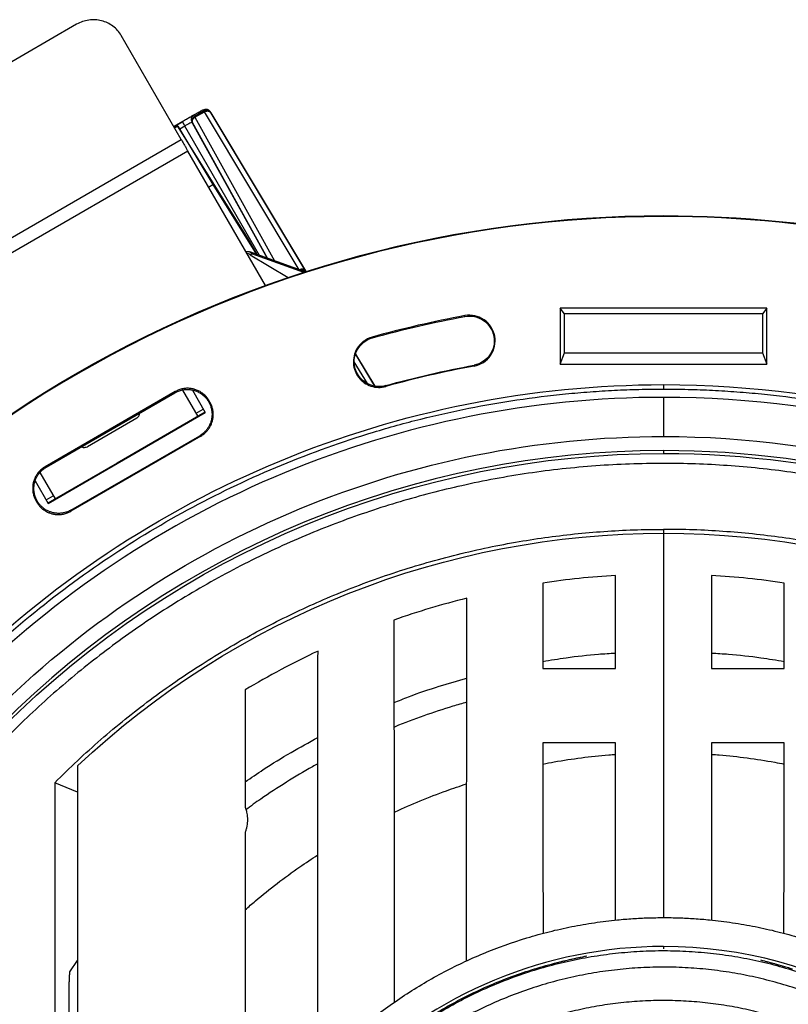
# Model space of a CAD drawing. Header units: millimetres. Extents: x 224 to 956, y 38 to 794.
# Tile 26 of 131: x 548 to 595, y 171 to 231. Entities that reach past the tile are written whole.
import ezdxf

# ---------------------------------------------------------------- set-up
doc = ezdxf.new("R2010")
doc.units = ezdxf.units.MM

msp = doc.modelspace()

# ---------------------------------------------------------------- linework, layer by layer
at = {"color": 7, "linetype": 'Continuous', "lineweight": 25}
for p, q in [((551.568, 230.363), (533.381, 219.863)), ((557.904, 223.389), (554.27, 229.683)), ((558.673, 224.848), (558.709, 224.784)), ((559.285, 225.116), (558.709, 224.784)), ((558.738, 224.734), (559.314, 225.066)), ((559.285, 225.116), (559.242, 225.191)), ((565.059, 215.496), (559.314, 225.066)), ((559.649, 225.085), (559.692, 225.011)), ((565.477, 215.386), (559.649, 225.085)), ((559.692, 225.011), (565.437, 215.44)), ((558.403, 224.725), (557.45, 224.175)), ((557.689, 224.218), (557.491, 224.104)), ((557.5, 224.088), (557.69, 224.198)), ((557.689, 224.218), (557.69, 224.198)), ((561.953, 217.376), (557.689, 224.218)), ((557.69, 224.198), (559.829, 220.661)), ((558.597, 224.378), (558.56, 224.442)), ((536.254, 210.889), (557.904, 223.389)), ((558.312, 222.683), (536.661, 210.183)), ((563.009, 214.546), (558.312, 222.683)), ((559.567, 220.509), (559.829, 220.661)), ((559.829, 220.661), (562.465, 216.432)), ((587.125, 218.725), (587.125, 218.777)), ((562.507, 216.417), (561.953, 217.376)), ((565.41, 215.371), (562.059, 216.578)), ((562.09, 216.415), (562.18, 216.474)), ((562.09, 216.415), (564.38, 215.033)), ((593.387, 213.177), (580.863, 213.177)), ((580.863, 213.177), (580.863, 209.777)), ((581.125, 212.828), (580.863, 213.177)), ((581.125, 210.477), (581.125, 212.828)), ((593.125, 212.828), (581.125, 212.828)), ((593.387, 213.177), (593.125, 212.828)), ((593.125, 212.828), (593.125, 210.477)), ((593.387, 209.777), (593.387, 213.177)), ((575.097, 212.672), (575.088, 212.724)), ((569.473, 211.427), (569.487, 211.377)), ((568.589, 210.681), (568.543, 210.708)), ((580.863, 209.777), (581.125, 210.477)), ((581.125, 210.477), (593.125, 210.477)), ((593.125, 210.477), (593.387, 209.777)), ((569.643, 208.452), (568.469, 210.407)), ((575.644, 209.722), (575.653, 209.671)), ((580.863, 209.777), (593.387, 209.777)), ((557.543, 208.124), (549.654, 203.569)), ((557.543, 208.124), (557.524, 208.052)), ((558.924, 206.622), (558.001, 208.221)), ((558.582, 208.215), (559.365, 206.858)), ((570.303, 208.435), (570.289, 208.486)), ((587.125, 208.545), (587.125, 208.277)), ((549.726, 203.55), (557.524, 208.052)), ((559.57, 207.504), (559.589, 207.575)), ((559.57, 207.504), (559.572, 207.5)), ((559.644, 207.481), (559.572, 207.5)), ((559.644, 207.481), (559.589, 207.575)), ((587.125, 207.777), (587.125, 205.406)), ((558.81, 206.819), (559.243, 207.069)), ((549.839, 201.358), (559.365, 206.858)), ((555.217, 206.507), (552.217, 204.775)), ((555.366, 206.785), (555.331, 206.804)), ((555.349, 206.814), (555.366, 206.785)), ((559.845, 206.731), (559.773, 206.751)), ((559.095, 205.435), (551.207, 200.88)), ((551.226, 200.952), (559.024, 205.454)), ((559.024, 205.454), (559.095, 205.435)), ((551.902, 204.785), (551.885, 204.814)), ((551.903, 204.825), (551.902, 204.785)), ((587.125, 204.552), (587.125, 204.377)), ((549.726, 203.55), (549.654, 203.569)), ((549.055, 202.715), (549.839, 201.358)), ((549.341, 203.221), (550.264, 201.622)), ((549.106, 201.523), (549.16, 201.429)), ((549.106, 201.523), (549.178, 201.504)), ((549.18, 201.5), (549.16, 201.429)), ((549.18, 201.5), (549.178, 201.504)), ((549.717, 201.569), (550.15, 201.819)), ((551.207, 200.88), (551.226, 200.952)), ((550.476, 200.751), (550.457, 200.679)), ((587.125, 199.549), (587.125, 176.277)), ((584.221, 191.368), (584.226, 196.992)), ((590.024, 196.992), (590.029, 191.368)), ((579.807, 196.531), (579.812, 191.368)), ((594.438, 191.368), (594.442, 196.531)), ((584.207, 176.127), (584.217, 186.856)), ((590.033, 186.856), (590.043, 176.127)), ((550.243, 184.444), (550.243, 111.11)), ((551.625, 183.867), (550.243, 184.444)), ((551.166, 172.993), (551.625, 173.682)), ((582.408, 173.951), (582.473, 173.966)), ((592.995, 173.72), (593.059, 173.702)), ((551.116, 159.059), (551.116, 171.495))]:
    msp.add_line(p, q, dxfattribs=at)
at = {"color": 8, "linetype": 'Continuous', "lineweight": 25}
for p, q in [((557.458, 224.162), (557.977, 224.462)), ((558.127, 224.202), (557.812, 224.02)), ((562.653, 216.364), (558.127, 224.202)), ((558.56, 224.442), (563.134, 216.191)), ((563.142, 216.188), (558.597, 224.378)), ((558.738, 224.734), (563.565, 216.036)), ((565.33, 215.339), (562.18, 216.474)), ((565.471, 215.384), (565.437, 215.44)), ((569.186, 208.608), (568.392, 209.93)), ((568.465, 210.392), (569.629, 208.454)), ((587.125, 199.784), (587.125, 199.549)), ((587.125, 174.527), (587.125, 174.377))]:
    msp.add_line(p, q, dxfattribs=at)
at = {"color": 7, "linetype": 'Continuous', "lineweight": 25, "flags": 128}
msp.add_lwpolyline([(559.357, 206.872), (554.022, 203.792), (549.831, 201.372)], dxfattribs=at)
at = {"color": 7, "linetype": 'Continuous', "lineweight": 25}
for points, knots in [([(554.27, 229.683), (554.2, 229.789), (554.061, 230.002), (553.774, 230.259), (553.445, 230.459), (553.08, 230.59), (552.695, 230.648), (552.304, 230.63), (551.919, 230.541), (551.685, 230.423), (551.568, 230.363)], [0, 0, 0, 0, 0.125, 0.25, 0.375, 0.5, 0.625, 0.75, 0.875, 1, 1, 1, 1]), ([(558.673, 224.848), (558.67, 224.847), (558.664, 224.846), (558.625, 224.826), (558.56, 224.791), (558.469, 224.742), (558.359, 224.68), (558.234, 224.61), (558.106, 224.536), (558.019, 224.486), (557.977, 224.462)], [0, 0, 0, 0, 0.116514, 0.240009, 0.368641, 0.500001, 0.631359, 0.759987, 0.883483, 1, 1, 1, 1]), ([(558.403, 224.725), (558.453, 224.754), (558.558, 224.815), (558.713, 224.903), (558.863, 224.988), (558.997, 225.063), (559.106, 225.123), (559.185, 225.164), (559.232, 225.188), (559.239, 225.19), (559.242, 225.191)], [0, 0, 0, 0, 0.116515, 0.24001, 0.368642, 0.500001, 0.631358, 0.759987, 0.883484, 1, 1, 1, 1]), ([(558.56, 224.442), (558.545, 224.477), (558.523, 224.53), (558.521, 224.608), (558.531, 224.669), (558.554, 224.725), (558.595, 224.792), (558.642, 224.825), (558.673, 224.848)], [0, 0, 0, 0, 0.2396977, 0.3685124, 0.5000017, 0.6314817, 0.7603059, 1, 1, 1, 1]), ([(558.709, 224.784), (558.678, 224.76), (558.615, 224.714), (558.564, 224.606), (558.552, 224.487), (558.582, 224.415), (558.597, 224.378)], [0, 0, 0, 0, 0.249996, 0.5, 0.749991, 1, 1, 1, 1]), ([(558.709, 224.784), (558.711, 224.781), (558.714, 224.776), (558.73, 224.748), (558.738, 224.734)], [0, 0, 0, 0, 0.500009, 1, 1, 1, 1]), ([(559.242, 225.191), (559.276, 225.206), (559.329, 225.229), (559.407, 225.232), (559.468, 225.223), (559.525, 225.202), (559.592, 225.161), (559.627, 225.115), (559.649, 225.085)], [0, 0, 0, 0, 0.239696, 0.368514, 0.5, 0.631482, 0.760301, 1, 1, 1, 1]), ([(559.692, 225.011), (559.669, 225.042), (559.621, 225.104), (559.512, 225.153), (559.393, 225.163), (559.321, 225.132), (559.285, 225.116)], [0, 0, 0, 0, 0.2500049, 0.5000002, 0.7499992, 1, 1, 1, 1]), ([(559.314, 225.066), (559.306, 225.08), (559.29, 225.108), (559.287, 225.113), (559.285, 225.116)], [0, 0, 0, 0, 0.499991, 1, 1, 1, 1]), ([(559.314, 225.066), (559.337, 225.078), (559.38, 225.1), (559.455, 225.116), (559.54, 225.116), (559.632, 225.085), (559.672, 225.035), (559.692, 225.011)], [0, 0, 0, 0, 0.16759, 0.307065, 0.50084, 0.750421, 1, 1, 1, 1]), ([(557.977, 224.462), (557.98, 224.458), (557.983, 224.452), (558.002, 224.419), (558.021, 224.386), (558.045, 224.344), (558.08, 224.284), (558.109, 224.235), (558.127, 224.202)], [0, 0, 0, 0, 0.239693, 0.368518, 0.500006, 0.631484, 0.760307, 1, 1, 1, 1]), ([(558.56, 224.442), (558.553, 224.44), (558.539, 224.434), (558.439, 224.379), (558.296, 224.299), (558.183, 224.235), (558.127, 224.202)], [0, 0, 0, 0, 0.250002, 0.500003, 0.750001, 1, 1, 1, 1]), ([(558.597, 224.378), (558.586, 224.408), (558.563, 224.467), (558.582, 224.563), (558.625, 224.637), (558.676, 224.694), (558.716, 224.72), (558.738, 224.734)], [0, 0, 0, 0, 0.2495788, 0.4991577, 0.6929293, 0.8323974, 1, 1, 1, 1]), ([(557.904, 223.389), (557.942, 223.324), (558.017, 223.194), (558.129, 222.999), (558.233, 222.819), (558.286, 222.728), (558.312, 222.683)], [0, 0, 0, 0, 0.249996, 0.499997, 0.750002, 1, 1, 1, 1]), ([(587.125, 76.777), (574.662, 76.777), (562.418, 80.058), (540.832, 92.521), (531.868, 101.484), (519.406, 123.07), (516.125, 135.315), (516.125, 160.24), (519.406, 172.484), (531.868, 194.07), (540.832, 203.034), (562.418, 215.496), (574.662, 218.777), (587.125, 218.777)], [0, 0, 0, 0, 0.1666667, 0.1666667, 0.3333333, 0.3333333, 0.5, 0.5, 0.6666667, 0.6666667, 0.8333333, 0.8333333, 1, 1, 1, 1]), ([(587.125, 218.725), (574.671, 218.725), (562.436, 215.446), (540.866, 202.993), (531.909, 194.036), (519.456, 172.466), (516.177, 160.231), (516.177, 135.324), (519.456, 123.089), (531.909, 101.518), (540.866, 92.562), (562.436, 80.108), (574.671, 76.83), (587.125, 76.83)], [0, 0, 0, 0, 0.1666667, 0.1666667, 0.3333333, 0.3333333, 0.5, 0.5, 0.6666667, 0.6666667, 0.8333333, 0.8333333, 1, 1, 1, 1]), ([(587.125, 218.777), (605.955, 218.777), (624.015, 211.297), (650.644, 184.667), (658.125, 166.607), (658.125, 128.947), (650.644, 110.887), (624.015, 84.258), (605.955, 76.777), (587.125, 76.777)], [0, 0, 0, 0, 0.25, 0.25, 0.5, 0.5, 0.75, 0.75, 1, 1, 1, 1]), ([(587.125, 76.83), (605.941, 76.83), (623.987, 84.305), (650.597, 110.915), (658.072, 128.961), (658.072, 166.593), (650.597, 184.64), (623.987, 211.25), (605.941, 218.725), (587.125, 218.725)], [0, 0, 0, 0, 0.25, 0.25, 0.5, 0.5, 0.75, 0.75, 1, 1, 1, 1]), ([(562.064, 216.576), (562.042, 216.583), (562, 216.596), (561.933, 216.597), (561.878, 216.589), (561.85, 216.575), (561.841, 216.571)], [0, 0, 0, 0, 0.290417, 0.580825, 0.87123, 1, 1, 1, 1]), ([(562.09, 216.415), (562.054, 216.434), (561.998, 216.465), (561.923, 216.473), (561.896, 216.475)], [0, 0, 0, 0, 0.627768, 1, 1, 1, 1]), ([(562.18, 216.474), (562.164, 216.497), (562.133, 216.542), (562.087, 216.565), (562.064, 216.576)], [0, 0, 0, 0, 0.499985, 1, 1, 1, 1]), ([(565.437, 215.44), (565.418, 215.464), (565.389, 215.501), (565.329, 215.53), (565.276, 215.544), (565.22, 215.546), (565.145, 215.537), (565.093, 215.512), (565.059, 215.496)], [0, 0, 0, 0, 0.2396529, 0.3684904, 0.4999978, 0.6315106, 0.7603455, 1, 1, 1, 1]), ([(575.653, 209.671), (576.058, 209.746), (576.417, 209.979), (576.883, 210.657), (576.972, 211.075), (576.822, 211.885), (576.589, 212.243), (575.911, 212.71), (575.493, 212.799), (575.088, 212.724)], [0, 0, 0, 0, 0.25, 0.25, 0.5, 0.5, 0.75, 0.75, 1, 1, 1, 1]), ([(575.097, 212.672), (575.488, 212.745), (575.892, 212.659), (576.548, 212.208), (576.773, 211.862), (576.918, 211.079), (576.832, 210.675), (576.381, 210.02), (576.035, 209.795), (575.644, 209.722)], [0, 0, 0, 0, 0.25, 0.25, 0.5, 0.5, 0.75, 0.75, 1, 1, 1, 1]), ([(568.543, 210.708), (568.389, 210.441), (568.318, 210.134), (568.36, 209.519), (568.472, 209.225), (568.849, 208.737), (569.106, 208.555), (569.691, 208.361), (570.006, 208.353), (570.303, 208.435)], [0, 0, 0, 0, 0.25, 0.25, 0.5, 0.5, 0.75, 0.75, 1, 1, 1, 1]), ([(570.289, 208.486), (570.002, 208.406), (569.698, 208.414), (569.132, 208.602), (568.884, 208.778), (568.52, 209.249), (568.411, 209.533), (568.371, 210.127), (568.44, 210.424), (568.589, 210.681)], [0, 0, 0, 0, 0.25, 0.25, 0.5, 0.5, 0.75, 0.75, 1, 1, 1, 1]), ([(587.125, 87.009), (571.009, 87.009), (555.551, 93.412), (532.759, 116.204), (526.357, 131.661), (526.357, 163.893), (532.759, 179.351), (555.551, 202.143), (571.009, 208.545), (587.125, 208.545)], [0, 0, 0, 0, 0.25, 0.25, 0.5, 0.5, 0.75, 0.75, 1, 1, 1, 1]), ([(587.125, 87.277), (586.877, 87.278), (586.382, 87.28), (585.64, 87.294), (584.898, 87.317), (584.156, 87.349), (583.415, 87.39), (582.674, 87.44), (581.934, 87.499), (580.456, 87.635), (578.244, 87.908), (575.317, 88.416), (572.419, 89.067), (568.602, 90.123), (563.935, 91.793), (558.559, 94.335), (553.459, 97.392), (548.682, 100.935), (544.276, 104.929), (540.282, 109.335), (536.74, 114.111), (533.683, 119.212), (531.14, 124.588), (529.137, 130.187), (527.692, 135.955), (526.819, 141.838), (526.528, 147.777), (526.819, 153.717), (527.692, 159.599), (529.137, 165.368), (531.14, 170.967), (533.683, 176.343), (536.74, 181.443), (540.282, 186.22), (544.276, 190.626), (548.682, 194.62), (553.459, 198.162), (558.559, 201.219), (563.935, 203.762), (568.602, 205.431), (572.419, 206.488), (575.317, 207.139), (578.244, 207.647), (580.701, 207.949), (582.674, 208.12), (584.156, 208.21), (585.64, 208.267), (586.63, 208.274), (587.125, 208.277)], [0, 0, 0, 0, 0.00391, 0.007817, 0.011724, 0.01563, 0.019536, 0.023443, 0.027351, 0.03126, 0.046889, 0.062518, 0.078147, 0.093775, 0.125023, 0.156272, 0.18752, 0.218768, 0.250016, 0.281264, 0.312512, 0.34376, 0.375008, 0.406256, 0.437504, 0.468752, 0.5, 0.531248, 0.562496, 0.593744, 0.624993, 0.656241, 0.687489, 0.718737, 0.749985, 0.781233, 0.812481, 0.843729, 0.874977, 0.906225, 0.921854, 0.937483, 0.953111, 0.96874, 0.976557, 0.98437, 0.992183, 1, 1, 1, 1]), ([(557.524, 208.052), (557.56, 208.072), (557.632, 208.111), (557.745, 208.158), (557.859, 208.196), (557.976, 208.225), (558.093, 208.244), (558.209, 208.253), (558.325, 208.254), (558.439, 208.245), (558.551, 208.228), (558.698, 208.195), (558.876, 208.132), (559.08, 208.024), (559.268, 207.882), (559.438, 207.709), (559.526, 207.573), (559.57, 207.504)], [0, 0, 0, 0, 0.052515, 0.104472, 0.155872, 0.206716, 0.257007, 0.306744, 0.35593, 0.404566, 0.452653, 0.500193, 0.595753, 0.693503, 0.793453, 0.895616, 1, 1, 1, 1]), ([(559.589, 207.575), (559.568, 207.61), (559.525, 207.68), (559.451, 207.778), (559.37, 207.868), (559.284, 207.951), (559.192, 208.026), (559.096, 208.092), (558.996, 208.151), (558.893, 208.2), (558.787, 208.242), (558.644, 208.286), (558.458, 208.321), (558.227, 208.329), (557.993, 208.3), (557.76, 208.236), (557.616, 208.161), (557.543, 208.124)], [0, 0, 0, 0, 0.052515, 0.104472, 0.155872, 0.206716, 0.257007, 0.306744, 0.35593, 0.404566, 0.452653, 0.500193, 0.595753, 0.693503, 0.793453, 0.895616, 1, 1, 1, 1]), ([(587.125, 208.545), (597.791, 208.545), (608.271, 205.737), (626.746, 195.07), (634.418, 187.399), (645.085, 168.924), (647.893, 158.444), (647.893, 137.111), (645.085, 126.631), (634.418, 108.156), (626.746, 100.484), (608.271, 89.817), (597.791, 87.009), (587.125, 87.009)], [0, 0, 0, 0, 0.1666667, 0.1666667, 0.3333333, 0.3333333, 0.5, 0.5, 0.6666667, 0.6666667, 0.8333333, 0.8333333, 1, 1, 1, 1]), ([(587.125, 208.277), (587.372, 208.276), (587.868, 208.275), (588.61, 208.26), (589.352, 208.238), (590.093, 208.206), (590.835, 208.165), (591.575, 208.115), (592.315, 208.056), (593.794, 207.919), (596.006, 207.647), (598.932, 207.139), (601.831, 206.488), (605.648, 205.431), (610.315, 203.762), (615.69, 201.219), (620.791, 198.162), (625.567, 194.62), (629.974, 190.626), (633.967, 186.22), (637.51, 181.443), (640.567, 176.343), (643.109, 170.967), (645.113, 165.368), (646.558, 159.599), (647.43, 153.717), (647.722, 147.777), (647.43, 141.838), (646.558, 135.955), (645.113, 130.187), (643.109, 124.588), (640.567, 119.212), (637.51, 114.111), (633.967, 109.335), (629.974, 104.929), (625.567, 100.935), (620.791, 97.392), (615.69, 94.335), (610.315, 91.793), (605.648, 90.123), (601.831, 89.067), (598.932, 88.416), (596.006, 87.908), (593.548, 87.605), (591.576, 87.435), (590.094, 87.344), (588.61, 87.288), (587.62, 87.281), (587.125, 87.277)], [0, 0, 0, 0, 0.00391, 0.007817, 0.011724, 0.01563, 0.019536, 0.023443, 0.027351, 0.03126, 0.046889, 0.062518, 0.078147, 0.093775, 0.125023, 0.156272, 0.18752, 0.218768, 0.250016, 0.281264, 0.312512, 0.34376, 0.375008, 0.406256, 0.437504, 0.468752, 0.5, 0.531248, 0.562496, 0.593744, 0.624993, 0.656241, 0.687489, 0.718737, 0.749985, 0.781233, 0.812481, 0.843729, 0.874977, 0.906225, 0.921854, 0.937483, 0.953111, 0.96874, 0.976557, 0.98437, 0.992183, 1, 1, 1, 1]), ([(587.125, 207.777), (571.212, 207.777), (555.95, 201.456), (533.447, 178.952), (527.125, 163.69), (527.125, 131.865), (533.447, 116.603), (555.95, 94.099), (571.212, 87.777), (587.125, 87.777)], [0, 0, 0, 0, 0.25, 0.25, 0.5, 0.5, 0.75, 0.75, 1, 1, 1, 1]), ([(559.572, 207.5), (559.591, 207.466), (559.628, 207.398), (559.673, 207.292), (559.71, 207.184), (559.739, 207.075), (559.759, 206.967), (559.771, 206.858), (559.772, 206.786), (559.773, 206.751)], [0, 0, 0, 0, 0.14911, 0.296131, 0.441065, 0.583916, 0.724687, 0.86338, 1, 1, 1, 1]), ([(559.845, 206.731), (559.844, 206.773), (559.841, 206.857), (559.825, 206.984), (559.798, 207.111), (559.759, 207.237), (559.708, 207.362), (559.665, 207.441), (559.644, 207.481)], [0, 0, 0, 0, 0.159592, 0.322008, 0.487251, 0.655328, 0.826242, 1, 1, 1, 1]), ([(587.125, 87.777), (597.657, 87.777), (608.004, 90.55), (626.246, 101.082), (633.82, 108.656), (644.352, 126.898), (647.125, 137.245), (647.125, 158.309), (644.352, 168.656), (633.82, 186.898), (626.246, 194.473), (608.004, 205.005), (597.657, 207.777), (587.125, 207.777)], [0, 0, 0, 0, 0.1666667, 0.1666667, 0.3333333, 0.3333333, 0.5, 0.5, 0.6666667, 0.6666667, 0.8333333, 0.8333333, 1, 1, 1, 1]), ([(555.217, 206.507), (555.246, 206.539), (555.304, 206.602), (555.354, 206.679), (555.38, 206.742), (555.371, 206.771), (555.366, 206.785)], [0, 0, 0, 0, 0.24955, 0.499476, 0.749669, 1, 1, 1, 1]), ([(559.773, 206.751), (559.772, 206.713), (559.771, 206.639), (559.757, 206.527), (559.737, 206.417), (559.708, 206.309), (559.671, 206.203), (559.626, 206.1), (559.561, 205.979), (559.47, 205.841), (559.343, 205.695), (559.195, 205.562), (559.081, 205.49), (559.024, 205.454)], [0, 0, 0, 0, 0.071427, 0.142849, 0.214268, 0.285686, 0.357105, 0.428528, 0.499957, 0.620196, 0.74361, 0.870209, 1, 1, 1, 1]), ([(559.095, 205.435), (559.129, 205.455), (559.195, 205.495), (559.287, 205.565), (559.373, 205.639), (559.452, 205.719), (559.523, 205.803), (559.588, 205.891), (559.661, 206.007), (559.735, 206.157), (559.797, 206.343), (559.837, 206.535), (559.842, 206.666), (559.845, 206.731)], [0, 0, 0, 0, 0.074597, 0.148148, 0.220656, 0.292122, 0.362548, 0.431934, 0.500284, 0.62522, 0.750144, 0.875067, 1, 1, 1, 1]), ([(587.125, 90.148), (571.841, 90.148), (557.182, 96.22), (535.568, 117.835), (529.496, 132.494), (529.496, 163.061), (535.568, 177.72), (557.182, 199.334), (571.841, 205.406), (587.125, 205.406)], [0, 0, 0, 0, 0.25, 0.25, 0.5, 0.5, 0.75, 0.75, 1, 1, 1, 1]), ([(587.125, 205.406), (597.24, 205.406), (607.179, 202.743), (624.7, 192.627), (631.975, 185.352), (642.091, 167.831), (644.754, 157.893), (644.754, 137.662), (642.091, 127.723), (631.975, 110.202), (624.7, 102.927), (607.179, 92.811), (597.24, 90.148), (587.125, 90.148)], [0, 0, 0, 0, 0.1666667, 0.1666667, 0.3333333, 0.3333333, 0.5, 0.5, 0.6666667, 0.6666667, 0.8333333, 0.8333333, 1, 1, 1, 1]), ([(587.125, 204.552), (572.068, 204.552), (557.626, 198.57), (536.332, 177.276), (530.35, 162.834), (530.35, 132.72), (536.332, 118.278), (557.626, 96.984), (572.068, 91.002), (587.125, 91.002)], [0, 0, 0, 0, 0.25, 0.25, 0.5, 0.5, 0.75, 0.75, 1, 1, 1, 1]), ([(551.902, 204.785), (551.912, 204.774), (551.932, 204.752), (552, 204.742), (552.092, 204.747), (552.175, 204.766), (552.217, 204.775)], [0, 0, 0, 0, 0.250331, 0.500524, 0.75045, 1, 1, 1, 1]), ([(587.125, 91.002), (597.091, 91.002), (606.882, 93.626), (624.143, 103.592), (631.31, 110.759), (641.276, 128.02), (643.9, 137.811), (643.9, 157.743), (641.276, 167.534), (631.31, 184.795), (624.143, 191.963), (606.882, 201.929), (597.091, 204.552), (587.125, 204.552)], [0, 0, 0, 0, 0.1666667, 0.1666667, 0.3333333, 0.3333333, 0.5, 0.5, 0.6666667, 0.6666667, 0.8333333, 0.8333333, 1, 1, 1, 1]), ([(587.125, 91.177), (572.114, 91.177), (557.717, 97.141), (536.488, 118.369), (530.525, 132.766), (530.525, 162.788), (536.488, 177.185), (557.717, 198.414), (572.114, 204.377), (587.125, 204.377)], [0, 0, 0, 0, 0.25, 0.25, 0.5, 0.5, 0.75, 0.75, 1, 1, 1, 1]), ([(587.125, 204.377), (597.06, 204.377), (606.821, 201.762), (624.029, 191.827), (631.174, 184.681), (641.109, 167.473), (643.725, 157.712), (643.725, 137.842), (641.109, 128.081), (631.174, 110.873), (624.029, 103.728), (606.821, 93.793), (597.06, 91.177), (587.125, 91.177)], [0, 0, 0, 0, 0.1666667, 0.1666667, 0.3333333, 0.3333333, 0.5, 0.5, 0.6666667, 0.6666667, 0.8333333, 0.8333333, 1, 1, 1, 1]), ([(587.125, 203.777), (586.441, 203.77), (585.072, 203.756), (583.023, 203.638), (580.978, 203.452), (578.942, 203.189), (576.917, 202.852), (574.944, 202.449), (573.025, 201.985), (571.161, 201.465), (569.315, 200.882), (567.491, 200.234), (565.654, 199.51), (563.808, 198.706), (561.957, 197.817), (560.141, 196.861), (558.36, 195.84), (556.618, 194.753), (554.95, 193.626), (553.354, 192.463), (551.83, 191.269), (550.349, 190.024), (548.911, 188.728), (547.491, 187.356), (546.093, 185.906), (544.724, 184.377), (543.411, 182.799), (542.157, 181.173), (540.963, 179.503), (539.853, 177.823), (538.824, 176.138), (537.873, 174.452), (536.981, 172.734), (536.149, 170.987), (535.362, 169.176), (534.625, 167.302), (533.945, 165.365), (533.336, 163.404), (532.8, 161.423), (532.336, 159.423), (531.954, 157.446), (531.648, 155.495), (531.414, 153.574), (531.247, 151.645), (531.147, 149.712), (531.113, 147.738), (531.15, 145.725), (531.263, 143.675), (531.451, 141.631), (531.713, 139.595), (532.05, 137.57), (532.453, 135.597), (532.917, 133.677), (533.437, 131.813), (534.021, 129.968), (534.668, 128.143), (535.392, 126.306), (536.196, 124.46), (537.085, 122.61), (538.041, 120.793), (539.062, 119.012), (540.149, 117.271), (541.276, 115.602), (542.439, 114.006), (543.633, 112.483), (544.878, 111.001), (546.174, 109.563), (547.546, 108.143), (548.996, 106.746), (550.525, 105.376), (552.103, 104.063), (553.729, 102.809), (555.399, 101.616), (557.079, 100.506), (558.764, 99.477), (560.45, 98.526), (562.168, 97.634), (563.915, 96.801), (565.726, 96.014), (567.6, 95.278), (569.537, 94.598), (571.498, 93.989), (573.479, 93.452), (575.479, 92.989), (577.456, 92.606), (579.407, 92.3), (581.328, 92.067), (583.257, 91.901), (585.19, 91.797), (586.48, 91.784), (587.125, 91.777)], [0, 0, 0, 0, 0.011667, 0.023333, 0.035, 0.046667, 0.058333, 0.07, 0.081, 0.092, 0.103, 0.114, 0.125, 0.136667, 0.148333, 0.16, 0.171667, 0.183333, 0.195, 0.206, 0.217, 0.228, 0.239, 0.25, 0.261667, 0.273333, 0.285, 0.296667, 0.308333, 0.32, 0.331, 0.342, 0.353, 0.364, 0.375, 0.386667, 0.398333, 0.41, 0.421667, 0.433333, 0.445, 0.456, 0.467, 0.478, 0.489, 0.5, 0.511667, 0.523333, 0.535, 0.546667, 0.558333, 0.57, 0.581, 0.592, 0.603, 0.614, 0.625, 0.636667, 0.648333, 0.66, 0.671667, 0.683333, 0.695, 0.706, 0.717, 0.728, 0.739, 0.75, 0.761667, 0.773333, 0.785, 0.796667, 0.808333, 0.82, 0.831, 0.842, 0.853, 0.864, 0.875, 0.886667, 0.898333, 0.91, 0.921667, 0.933333, 0.945, 0.956, 0.967, 0.978, 0.989, 1, 1, 1, 1]), ([(549.654, 203.569), (549.619, 203.548), (549.549, 203.505), (549.452, 203.431), (549.361, 203.35), (549.279, 203.264), (549.204, 203.172), (549.137, 203.076), (549.079, 202.976), (549.029, 202.873), (548.988, 202.767), (548.944, 202.624), (548.908, 202.438), (548.9, 202.207), (548.929, 201.973), (548.994, 201.74), (549.068, 201.596), (549.106, 201.523)], [0, 0, 0, 0, 0.052515, 0.104472, 0.155872, 0.206716, 0.257007, 0.306744, 0.35593, 0.404566, 0.452653, 0.500193, 0.595753, 0.693503, 0.793453, 0.895616, 1, 1, 1, 1]), ([(549.178, 201.504), (549.158, 201.54), (549.119, 201.612), (549.071, 201.725), (549.033, 201.839), (549.005, 201.956), (548.986, 202.073), (548.977, 202.189), (548.976, 202.305), (548.984, 202.419), (549.001, 202.531), (549.035, 202.678), (549.097, 202.856), (549.206, 203.06), (549.348, 203.248), (549.52, 203.418), (549.657, 203.506), (549.726, 203.55)], [0, 0, 0, 0, 0.052515, 0.104472, 0.155872, 0.206716, 0.257007, 0.306744, 0.35593, 0.404566, 0.452653, 0.500193, 0.595753, 0.693503, 0.793453, 0.895616, 1, 1, 1, 1]), ([(587.125, 91.777), (587.809, 91.784), (589.177, 91.799), (591.227, 91.916), (593.271, 92.103), (595.307, 92.366), (597.332, 92.703), (599.305, 93.106), (601.225, 93.57), (603.089, 94.089), (604.934, 94.673), (606.759, 95.32), (608.596, 96.044), (610.442, 96.849), (612.292, 97.737), (614.109, 98.693), (615.89, 99.715), (617.631, 100.801), (619.3, 101.929), (620.896, 103.092), (622.419, 104.285), (623.901, 105.531), (625.339, 106.827), (626.759, 108.199), (628.156, 109.648), (629.526, 111.177), (630.839, 112.756), (632.093, 114.381), (633.286, 116.051), (634.396, 117.732), (635.425, 119.417), (636.376, 121.103), (637.269, 122.82), (638.101, 124.568), (638.888, 126.379), (639.624, 128.253), (640.305, 130.19), (640.913, 132.15), (641.45, 134.132), (641.913, 136.132), (642.296, 138.109), (642.602, 140.059), (642.835, 141.981), (643.002, 143.909), (643.102, 145.842), (643.137, 147.816), (643.1, 149.83), (642.987, 151.88), (642.799, 153.924), (642.536, 155.96), (642.199, 157.985), (641.796, 159.958), (641.332, 161.877), (640.813, 163.742), (640.229, 165.587), (639.582, 167.411), (638.858, 169.248), (638.053, 171.094), (637.165, 172.945), (636.209, 174.761), (635.187, 176.542), (634.101, 178.284), (632.973, 179.952), (631.81, 181.548), (630.617, 183.072), (629.371, 184.553), (628.075, 185.991), (626.703, 187.411), (625.254, 188.809), (623.725, 190.178), (622.146, 191.491), (620.521, 192.745), (618.851, 193.939), (617.17, 195.049), (615.485, 196.078), (613.799, 197.029), (612.082, 197.921), (610.334, 198.753), (608.523, 199.54), (606.649, 200.277), (604.712, 200.957), (602.752, 201.566), (600.77, 202.102), (598.77, 202.566), (596.793, 202.948), (594.843, 203.254), (592.921, 203.488), (590.993, 203.654), (589.06, 203.758), (587.77, 203.771), (587.125, 203.777)], [0, 0, 0, 0, 0.011667, 0.023333, 0.035, 0.046667, 0.058333, 0.07, 0.081, 0.092, 0.103, 0.114, 0.125, 0.136667, 0.148333, 0.16, 0.171667, 0.183333, 0.195, 0.206, 0.217, 0.228, 0.239, 0.25, 0.261667, 0.273333, 0.285, 0.296667, 0.308333, 0.32, 0.331, 0.342, 0.353, 0.364, 0.375, 0.386667, 0.398333, 0.41, 0.421667, 0.433333, 0.445, 0.456, 0.467, 0.478, 0.489, 0.5, 0.511667, 0.523333, 0.535, 0.546667, 0.558333, 0.57, 0.581, 0.592, 0.603, 0.614, 0.625, 0.636667, 0.648333, 0.66, 0.671667, 0.683333, 0.695, 0.706, 0.717, 0.728, 0.739, 0.75, 0.761667, 0.773333, 0.785, 0.796667, 0.808333, 0.82, 0.831, 0.842, 0.853, 0.864, 0.875, 0.886667, 0.898333, 0.91, 0.921667, 0.933333, 0.945, 0.956, 0.967, 0.978, 0.989, 1, 1, 1, 1]), ([(550.476, 200.751), (550.439, 200.752), (550.364, 200.753), (550.253, 200.766), (550.143, 200.787), (550.035, 200.816), (549.929, 200.853), (549.826, 200.898), (549.705, 200.962), (549.567, 201.054), (549.421, 201.181), (549.287, 201.329), (549.216, 201.443), (549.18, 201.5)], [0, 0, 0, 0, 0.071427, 0.142849, 0.214268, 0.285686, 0.357105, 0.428528, 0.499957, 0.620196, 0.74361, 0.870209, 1, 1, 1, 1]), ([(549.16, 201.429), (549.181, 201.395), (549.221, 201.329), (549.29, 201.237), (549.365, 201.151), (549.445, 201.072), (549.529, 201), (549.617, 200.936), (549.733, 200.863), (549.883, 200.789), (550.069, 200.727), (550.261, 200.687), (550.392, 200.682), (550.457, 200.679)], [0, 0, 0, 0, 0.074597, 0.148148, 0.220656, 0.292122, 0.362548, 0.431934, 0.500284, 0.62522, 0.750144, 0.875067, 1, 1, 1, 1]), ([(551.226, 200.952), (551.192, 200.933), (551.124, 200.896), (551.017, 200.851), (550.91, 200.813), (550.801, 200.785), (550.692, 200.765), (550.584, 200.753), (550.512, 200.752), (550.476, 200.751)], [0, 0, 0, 0, 0.14911, 0.296131, 0.441065, 0.583916, 0.724687, 0.86338, 1, 1, 1, 1]), ([(550.457, 200.679), (550.499, 200.68), (550.583, 200.682), (550.71, 200.699), (550.837, 200.726), (550.963, 200.765), (551.087, 200.816), (551.167, 200.859), (551.207, 200.88)], [0, 0, 0, 0, 0.1595924, 0.3220076, 0.487251, 0.6553276, 0.8262424, 1, 1, 1, 1]), ([(550.243, 184.444), (550.698, 184.892), (551.607, 185.787), (553.031, 187.065), (554.499, 188.293), (556.011, 189.465), (557.565, 190.581), (559.129, 191.619), (560.698, 192.582), (562.268, 193.471), (563.867, 194.306), (565.495, 195.084), (567.182, 195.821), (568.928, 196.509), (570.733, 197.146), (572.56, 197.715), (574.406, 198.217), (576.27, 198.651), (578.113, 199.009), (579.931, 199.295), (581.722, 199.513), (583.519, 199.669), (585.321, 199.766), (586.523, 199.778), (587.125, 199.784)], [0, 0, 0, 0, 0.046667, 0.093333, 0.14, 0.186666, 0.233333, 0.279999, 0.323999, 0.368, 0.412, 0.456, 0.5, 0.546667, 0.593333, 0.64, 0.686666, 0.733333, 0.779999, 0.823999, 0.868, 0.912, 0.956, 1, 1, 1, 1]), ([(624.006, 184.444), (623.552, 184.892), (622.643, 185.787), (621.218, 187.065), (619.751, 188.293), (618.239, 189.465), (616.684, 190.581), (615.12, 191.619), (613.551, 192.582), (611.982, 193.471), (610.382, 194.306), (608.755, 195.084), (607.068, 195.821), (605.322, 196.509), (603.517, 197.146), (601.69, 197.715), (599.843, 198.217), (597.98, 198.651), (596.137, 199.009), (594.319, 199.295), (592.528, 199.513), (590.73, 199.669), (588.929, 199.766), (587.726, 199.778), (587.125, 199.784)], [0, 0, 0, 0, 0.046667, 0.093333, 0.14, 0.186666, 0.233333, 0.279999, 0.323999, 0.368, 0.412, 0.456, 0.5, 0.546667, 0.593333, 0.64, 0.686666, 0.733333, 0.779999, 0.823999, 0.868, 0.912, 0.956, 1, 1, 1, 1]), ([(575.19, 173.658), (575.192, 175.663), (575.195, 180.108), (575.202, 187.427), (575.207, 192.741), (575.209, 195.616)], [0, 0, 0, 0, 0.273931, 0.607264, 1, 1, 1, 1]), ([(570.79, 194.293), (570.792, 192.246), (570.796, 188.388), (570.801, 182.457), (570.805, 176.788), (570.808, 172.929), (570.809, 171.145)], [0, 0, 0, 0, 0.265276, 0.5, 0.768777, 1, 1, 1, 1]), ([(566.173, 167.098), (566.174, 168.368), (566.176, 171.044), (566.179, 175.264), (566.183, 180.189), (566.187, 185.951), (566.191, 190.17), (566.192, 192.413)], [0, 0, 0, 0, 0.150473, 0.317139, 0.5, 0.734187, 1, 1, 1, 1]), ([(579.811, 191.791), (580.283, 191.867), (581.403, 192.05), (582.875, 192.216), (583.876, 192.276), (584.221, 192.297)], [0, 0, 0, 0, 0.322491, 0.766412, 1, 1, 1, 1]), ([(590.028, 192.297), (590.373, 192.276), (591.375, 192.216), (592.847, 192.05), (593.967, 191.867), (594.438, 191.791)], [0, 0, 0, 0, 0.233588, 0.677509, 1, 1, 1, 1]), ([(579.812, 191.368), (580.549, 191.368), (582.018, 191.368), (583.488, 191.368), (584.221, 191.368)], [0, 0, 0, 0, 0.501457, 1, 1, 1, 1]), ([(590.029, 191.368), (590.762, 191.368), (592.231, 191.368), (593.701, 191.368), (594.438, 191.368)], [0, 0, 0, 0, 0.498543, 1, 1, 1, 1]), ([(570.795, 189.296), (571.088, 189.413), (571.991, 189.776), (573.462, 190.276), (574.649, 190.617), (575.205, 190.776)], [0, 0, 0, 0, 0.203687, 0.627282, 1, 1, 1, 1]), ([(561.774, 190.06), (561.775, 188.838), (561.777, 186.471), (561.778, 184.103), (561.779, 182.957)], [0, 0, 0, 0, 0.516043, 1, 1, 1, 1]), ([(575.204, 189.316), (574.92, 189.237), (574.041, 188.992), (572.595, 188.492), (571.409, 188.063), (570.819, 187.808), (570.796, 187.798)], [0, 0, 0, 0, 0.189545, 0.586604, 0.983662, 1, 1, 1, 1]), ([(561.778, 184.494), (562.143, 184.745), (563.049, 185.37), (564.518, 186.272), (565.642, 186.885), (566.188, 187.184)], [0, 0, 0, 0, 0.257175, 0.638626, 1, 1, 1, 1]), ([(584.217, 186.856), (583.486, 186.856), (582.019, 186.856), (580.552, 186.856), (579.816, 186.856)], [0, 0, 0, 0, 0.498191, 1, 1, 1, 1]), ([(579.816, 186.856), (579.818, 184.776), (579.821, 180.933), (579.825, 177.09), (579.826, 175.327)], [0, 0, 0, 0, 0.54124, 1, 1, 1, 1]), ([(594.434, 186.856), (593.698, 186.856), (592.231, 186.856), (590.764, 186.856), (590.033, 186.856)], [0, 0, 0, 0, 0.501809, 1, 1, 1, 1]), ([(594.423, 175.327), (594.425, 177.09), (594.428, 180.933), (594.432, 184.776), (594.434, 186.856)], [0, 0, 0, 0, 0.45876, 1, 1, 1, 1]), ([(579.817, 185.568), (580.046, 185.615), (580.819, 185.772), (582.149, 185.96), (583.387, 186.11), (584.078, 186.152), (584.216, 186.161)], [0, 0, 0, 0, 0.157992, 0.532392, 0.906792, 1, 1, 1, 1]), ([(590.034, 186.16), (590.192, 186.15), (590.913, 186.106), (592.191, 185.948), (593.5, 185.761), (594.243, 185.608), (594.433, 185.569)], [0, 0, 0, 0, 0.106813, 0.488035, 0.869256, 1, 1, 1, 1]), ([(551.625, 185.461), (551.625, 183.818), (551.625, 180.639), (551.625, 174.28), (551.625, 167.938), (551.625, 161.578), (551.625, 156.795), (551.625, 152.06), (551.625, 148.88), (551.625, 147.302)], [0, 0, 0, 0, 0.129167, 0.249999, 0.499994, 0.627799, 0.749992, 0.875981, 1, 1, 1, 1]), ([(566.187, 185.586), (566.08, 185.529), (565.428, 185.181), (564.27, 184.474), (562.918, 183.608), (562.119, 183.027), (561.819, 182.809)], [0, 0, 0, 0, 0.070304, 0.427875, 0.785445, 1, 1, 1, 1]), ([(570.8, 182.643), (570.823, 182.655), (571.343, 182.911), (572.399, 183.356), (573.841, 183.93), (574.788, 184.242), (575.199, 184.377)], [0, 0, 0, 0, 0.01621, 0.367691, 0.725561, 1, 1, 1, 1]), ([(561.779, 182.957), (561.793, 182.917), (561.821, 182.836), (561.854, 182.713), (561.885, 182.567), (561.907, 182.398), (561.916, 182.206), (561.908, 182.014), (561.882, 181.824), (561.842, 181.636), (561.801, 181.515), (561.78, 181.454)], [0, 0, 0, 0, 0.083389, 0.166432, 0.249414, 0.374902, 0.500027, 0.624914, 0.749551, 0.87485, 1, 1, 1, 1]), ([(561.78, 181.454), (561.782, 179.65), (561.784, 176.214), (561.788, 170.978), (561.791, 165.91), (561.792, 162.473), (561.793, 160.836)], [0, 0, 0, 0, 0.262543, 0.5, 0.761866, 1, 1, 1, 1]), ([(561.784, 176.749), (561.987, 176.93), (562.613, 177.485), (563.714, 178.353), (564.975, 179.286), (565.815, 179.835), (566.183, 180.076)], [0, 0, 0, 0, 0.1479394, 0.4546551, 0.7613707, 1, 1, 1, 1]), ([(587.125, 119.277), (586.969, 119.278), (586.658, 119.279), (586.192, 119.291), (585.726, 119.31), (585.261, 119.337), (584.796, 119.371), (584.022, 119.441), (582.941, 119.574), (581.562, 119.814), (580.197, 120.12), (578.399, 120.618), (576.201, 121.404), (573.668, 122.602), (571.266, 124.042), (569.016, 125.711), (566.94, 127.592), (565.059, 129.668), (563.39, 131.918), (561.95, 134.321), (560.752, 136.853), (559.808, 139.491), (559.127, 142.208), (558.716, 144.979), (558.579, 147.777), (558.716, 150.575), (559.127, 153.346), (559.808, 156.064), (560.752, 158.701), (561.95, 161.234), (563.39, 163.636), (565.059, 165.887), (566.94, 167.962), (569.016, 169.843), (571.266, 171.512), (573.668, 172.952), (576.201, 174.15), (578.399, 174.937), (580.197, 175.434), (581.562, 175.741), (582.941, 175.98), (584.176, 176.133), (585.26, 176.221), (586.192, 176.268), (586.814, 176.274), (587.125, 176.277)], [0, 0, 0, 0, 0.0052124, 0.010422, 0.0156302, 0.0208383, 0.0260479, 0.0312603, 0.0468891, 0.0625178, 0.0781466, 0.0937753, 0.1250234, 0.1562715, 0.1875196, 0.2187677, 0.2500158, 0.2812639, 0.312512, 0.3437601, 0.3750082, 0.4062563, 0.4375043, 0.4687524, 0.5000005, 0.5312486, 0.5624967, 0.5937448, 0.6249929, 0.656241, 0.6874891, 0.7187372, 0.7499853, 0.7812333, 0.8124814, 0.8437295, 0.8749776, 0.9062257, 0.9218545, 0.9374832, 0.953112, 0.9687407, 0.9791624, 0.9895784, 1, 1, 1, 1]), ([(587.125, 176.277), (587.28, 176.277), (587.591, 176.275), (588.057, 176.263), (588.523, 176.244), (588.989, 176.218), (589.454, 176.183), (590.228, 176.113), (591.308, 175.98), (592.687, 175.741), (594.053, 175.434), (595.85, 174.937), (598.049, 174.15), (600.581, 172.952), (602.984, 171.512), (605.234, 169.843), (607.31, 167.962), (609.191, 165.887), (610.86, 163.636), (612.3, 161.234), (613.498, 158.701), (614.441, 156.064), (615.122, 153.346), (615.533, 150.575), (615.671, 147.777), (615.533, 144.979), (615.122, 142.208), (614.441, 139.491), (613.498, 136.853), (612.3, 134.321), (610.86, 131.918), (609.191, 129.668), (607.31, 127.592), (605.234, 125.711), (602.984, 124.042), (600.581, 122.602), (598.049, 121.404), (595.85, 120.618), (594.053, 120.12), (592.687, 119.814), (591.308, 119.574), (590.074, 119.422), (588.989, 119.334), (588.057, 119.286), (587.436, 119.28), (587.125, 119.277)], [0, 0, 0, 0, 0.0052124, 0.010422, 0.0156302, 0.0208383, 0.0260479, 0.0312603, 0.0468891, 0.0625178, 0.0781466, 0.0937753, 0.1250234, 0.1562715, 0.1875196, 0.2187677, 0.2500158, 0.2812639, 0.312512, 0.3437601, 0.3750082, 0.4062563, 0.4375043, 0.4687524, 0.5000005, 0.5312486, 0.5624967, 0.5937448, 0.6249929, 0.656241, 0.6874891, 0.7187372, 0.7499853, 0.7812333, 0.8124814, 0.8437295, 0.8749776, 0.9062257, 0.9218545, 0.9374832, 0.953112, 0.9687407, 0.9791624, 0.9895784, 1, 1, 1, 1]), ([(587.125, 174.527), (580.03, 174.527), (573.226, 171.709), (563.193, 161.676), (560.375, 154.872), (560.375, 140.683), (563.193, 133.879), (573.226, 123.846), (580.03, 121.027), (587.125, 121.027)], [0, 0, 0, 0, 0.25, 0.25, 0.5, 0.5, 0.75, 0.75, 1, 1, 1, 1]), ([(560.632, 148.397), (560.652, 148.892), (560.691, 149.882), (560.855, 151.361), (561.096, 152.828), (561.421, 154.28), (561.826, 155.711), (562.31, 157.117), (562.873, 158.493), (563.512, 159.836), (564.225, 161.141), (565.011, 162.404), (565.866, 163.621), (566.787, 164.788), (567.773, 165.902), (568.82, 166.958), (569.924, 167.955), (571.083, 168.887), (572.292, 169.754), (573.547, 170.551), (574.845, 171.276), (576.182, 171.928), (577.554, 172.503), (578.955, 173.001), (580.382, 173.42), (581.831, 173.757), (583.296, 174.013), (584.773, 174.187), (586.257, 174.277), (587.744, 174.284), (589.23, 174.207), (590.708, 174.048), (592.176, 173.806), (593.627, 173.481), (595.058, 173.076), (596.464, 172.592), (597.841, 172.029), (599.184, 171.39), (600.489, 170.677), (601.752, 169.891), (602.969, 169.036), (604.136, 168.115), (605.249, 167.129), (606.306, 166.082), (607.302, 164.978), (608.235, 163.819), (609.101, 162.61), (609.898, 161.355), (610.624, 160.057), (611.275, 158.72), (611.851, 157.348), (612.349, 155.947), (612.767, 154.52), (613.105, 153.071), (613.361, 151.606), (613.533, 150.129), (613.628, 148.645), (613.621, 147.653), (613.618, 147.158)], [0, 0, 0, 0, 0.017857, 0.035714, 0.053571, 0.071429, 0.089286, 0.107143, 0.125, 0.142857, 0.160714, 0.178571, 0.196429, 0.214286, 0.232143, 0.25, 0.267857, 0.285714, 0.303571, 0.321429, 0.339286, 0.357143, 0.375, 0.392857, 0.410714, 0.428571, 0.446429, 0.464286, 0.482143, 0.5, 0.517857, 0.535714, 0.553571, 0.571429, 0.589286, 0.607143, 0.625, 0.642857, 0.660714, 0.678571, 0.696429, 0.714286, 0.732143, 0.75, 0.767857, 0.785714, 0.803571, 0.821429, 0.839286, 0.857143, 0.875, 0.892857, 0.910714, 0.928571, 0.946429, 0.964286, 0.982143, 1, 1, 1, 1]), ([(587.125, 121.027), (596.68, 121.027), (605.513, 126.127), (615.069, 142.678), (615.069, 152.877), (605.513, 169.428), (596.68, 174.527), (587.125, 174.527)], [0, 0, 0, 0, 0.3333333, 0.3333333, 0.6666667, 0.6666667, 1, 1, 1, 1]), ([(560.562, 148.398), (560.581, 148.876), (560.618, 149.832), (560.772, 151.259), (560.997, 152.677), (561.3, 154.08), (561.678, 155.464), (562.13, 156.826), (562.654, 158.162), (563.251, 159.468), (563.916, 160.739), (564.65, 161.973), (565.449, 163.165), (566.311, 164.313), (567.233, 165.412), (568.214, 166.46), (569.25, 167.453), (570.338, 168.389), (571.475, 169.265), (572.657, 170.078), (573.882, 170.827), (575.145, 171.508), (576.444, 172.12), (577.773, 172.66), (579.129, 173.132), (580.051, 173.385), (580.513, 173.511)], [0, 0, 0, 0, 0.041667, 0.083333, 0.125, 0.166667, 0.208333, 0.25, 0.291667, 0.333333, 0.375, 0.416667, 0.458333, 0.5, 0.541667, 0.583333, 0.625, 0.666667, 0.708333, 0.75, 0.791667, 0.833333, 0.875, 0.916667, 0.958333, 1, 1, 1, 1]), ([(580.513, 173.511), (580.587, 173.53), (580.732, 173.567), (580.942, 173.619), (581.18, 173.676), (581.439, 173.736), (581.706, 173.796), (581.942, 173.848), (582.142, 173.891), (582.306, 173.927), (582.374, 173.943), (582.408, 173.951)], [0, 0, 0, 0, 0.087301, 0.170835, 0.250608, 0.375923, 0.500422, 0.620304, 0.743513, 0.870071, 1, 1, 1, 1]), ([(593.059, 173.702), (593.093, 173.693), (593.16, 173.673), (593.323, 173.63), (593.521, 173.577), (593.728, 173.521), (593.929, 173.466), (594.116, 173.414), (594.341, 173.35), (594.615, 173.271), (594.824, 173.207), (594.932, 173.174)], [0, 0, 0, 0, 0.130134, 0.25689, 0.380287, 0.50035, 0.583281, 0.666578, 0.750248, 0.870913, 1, 1, 1, 1]), ([(551.116, 171.495), (551.116, 171.59), (551.117, 171.78), (551.12, 172.055), (551.124, 172.309), (551.13, 172.534), (551.138, 172.722), (551.147, 172.865), (551.156, 172.963), (551.163, 172.983), (551.166, 172.993)], [0, 0, 0, 0, 0.124964, 0.249933, 0.374913, 0.499904, 0.62491, 0.749931, 0.874961, 1, 1, 1, 1]), ([(612.618, 147.181), (612.621, 147.658), (612.628, 148.612), (612.537, 150.04), (612.371, 151.462), (612.124, 152.872), (611.799, 154.265), (611.397, 155.639), (610.918, 156.987), (610.364, 158.307), (609.737, 159.593), (609.039, 160.843), (608.272, 162.051), (607.438, 163.214), (606.541, 164.329), (605.582, 165.391), (604.566, 166.399), (603.494, 167.347), (602.371, 168.234), (601.2, 169.057), (599.985, 169.813), (598.729, 170.499), (597.437, 171.114), (596.112, 171.655), (594.759, 172.122), (593.382, 172.511), (591.985, 172.823), (590.573, 173.057), (589.15, 173.21), (587.721, 173.284), (586.29, 173.277), (584.862, 173.19), (583.44, 173.023), (582.03, 172.777), (580.637, 172.452), (579.263, 172.049), (577.915, 171.57), (576.595, 171.016), (575.309, 170.39), (574.059, 169.691), (572.851, 168.924), (571.688, 168.091), (570.573, 167.193), (569.511, 166.235), (568.503, 165.218), (567.555, 164.146), (566.668, 163.023), (565.845, 161.852), (565.089, 160.637), (564.403, 159.381), (563.788, 158.089), (563.247, 156.764), (562.78, 155.411), (562.391, 154.034), (562.078, 152.638), (561.846, 151.226), (561.688, 149.803), (561.651, 148.85), (561.632, 148.373)], [0, 0, 0, 0, 0.017857, 0.035714, 0.053571, 0.071429, 0.089286, 0.107143, 0.125, 0.142857, 0.160714, 0.178571, 0.196429, 0.214286, 0.232143, 0.25, 0.267857, 0.285714, 0.303571, 0.321429, 0.339286, 0.357143, 0.375, 0.392857, 0.410714, 0.428571, 0.446429, 0.464286, 0.482143, 0.5, 0.517857, 0.535714, 0.553571, 0.571429, 0.589286, 0.607143, 0.625, 0.642857, 0.660714, 0.678571, 0.696429, 0.714286, 0.732143, 0.75, 0.767857, 0.785714, 0.803571, 0.821429, 0.839286, 0.857143, 0.875, 0.892857, 0.910714, 0.928571, 0.946429, 0.964286, 0.982143, 1, 1, 1, 1]), ([(563.631, 148.327), (563.649, 148.766), (563.683, 149.644), (563.829, 150.955), (564.043, 152.256), (564.331, 153.544), (564.69, 154.813), (565.119, 156.059), (565.618, 157.28), (566.185, 158.471), (566.818, 159.628), (567.514, 160.748), (568.272, 161.828), (569.09, 162.863), (569.964, 163.85), (570.892, 164.787), (571.871, 165.67), (572.899, 166.498), (573.971, 167.266), (575.084, 167.973), (576.236, 168.616), (577.421, 169.194), (578.637, 169.704), (579.88, 170.146), (581.146, 170.517), (582.43, 170.816), (583.729, 171.043), (585.039, 171.197), (586.355, 171.277), (587.674, 171.283), (588.991, 171.215), (590.303, 171.074), (591.604, 170.859), (592.891, 170.572), (594.16, 170.212), (595.407, 169.783), (596.628, 169.284), (597.819, 168.717), (598.976, 168.084), (600.096, 167.388), (601.175, 166.63), (602.21, 165.812), (603.198, 164.938), (604.135, 164.01), (605.018, 163.031), (605.845, 162.003), (606.613, 160.931), (607.32, 159.818), (607.964, 158.667), (608.541, 157.481), (609.052, 156.265), (609.493, 155.022), (609.864, 153.756), (610.164, 152.472), (610.391, 151.173), (610.544, 149.863), (610.628, 148.546), (610.622, 147.667), (610.618, 147.228)], [0, 0, 0, 0, 0.017857, 0.035714, 0.053571, 0.071429, 0.089286, 0.107143, 0.125, 0.142857, 0.160714, 0.178571, 0.196429, 0.214286, 0.232143, 0.25, 0.267857, 0.285714, 0.303571, 0.321429, 0.339286, 0.357143, 0.375, 0.392857, 0.410714, 0.428571, 0.446429, 0.464286, 0.482143, 0.5, 0.517857, 0.535714, 0.553571, 0.571429, 0.589286, 0.607143, 0.625, 0.642857, 0.660714, 0.678571, 0.696429, 0.714286, 0.732143, 0.75, 0.767857, 0.785714, 0.803571, 0.821429, 0.839286, 0.857143, 0.875, 0.892857, 0.910714, 0.928571, 0.946429, 0.964286, 0.982143, 1, 1, 1, 1])]:
    msp.add_open_spline(points, degree=3, knots=knots, dxfattribs=at)
at = {"color": 8, "linetype": 'Continuous', "lineweight": 25}
for points, knots in [([(562.18, 216.474), (562.155, 216.5), (562.106, 216.552), (562.006, 216.59), (561.913, 216.597), (561.862, 216.576), (561.842, 216.568)], [0, 0, 0, 0, 0.275441, 0.550884, 0.82633, 1, 1, 1, 1]), ([(565.144, 215.466), (565.161, 215.473), (565.196, 215.488), (565.255, 215.488), (565.315, 215.48), (565.372, 215.458), (565.425, 215.428), (565.449, 215.397), (565.462, 215.381)], [0, 0, 0, 0, 0.150193, 0.319213, 0.491732, 0.664247, 0.833267, 1, 1, 1, 1])]:
    msp.add_open_spline(points, degree=3, knots=knots, dxfattribs=at)
at = {"color": 7, "linetype": 'Continuous', "lineweight": 25}
for points in [[(575.088, 212.724), (573.196, 212.373), (571.327, 211.942), (569.473, 211.427)], [(569.487, 211.377), (571.34, 211.891), (573.207, 212.322), (575.097, 212.672)], [(569.473, 211.427), (569.081, 211.319), (568.747, 211.06), (568.543, 210.708)], [(568.589, 210.681), (568.786, 211.022), (569.108, 211.272), (569.487, 211.377)], [(570.289, 208.486), (572.057, 208.976), (573.84, 209.388), (575.644, 209.722)], [(575.653, 209.671), (573.851, 209.337), (572.07, 208.925), (570.303, 208.435)], [(551.625, 185.461), (561.23, 194.509), (573.929, 199.549), (587.125, 199.549)], [(587.125, 199.549), (600.321, 199.549), (613.02, 194.509), (622.625, 185.461)], [(584.226, 196.992), (582.745, 196.905), (581.274, 196.751), (579.807, 196.531)], [(594.442, 196.531), (592.976, 196.751), (591.505, 196.905), (590.024, 196.992)], [(575.209, 195.616), (573.715, 195.243), (572.243, 194.803), (570.79, 194.293)], [(566.192, 192.413), (564.679, 191.703), (563.207, 190.919), (561.774, 190.06)]]:
    msp.add_open_spline(points, degree=3, dxfattribs=at)

doc.saveas('drawing.dxf')
